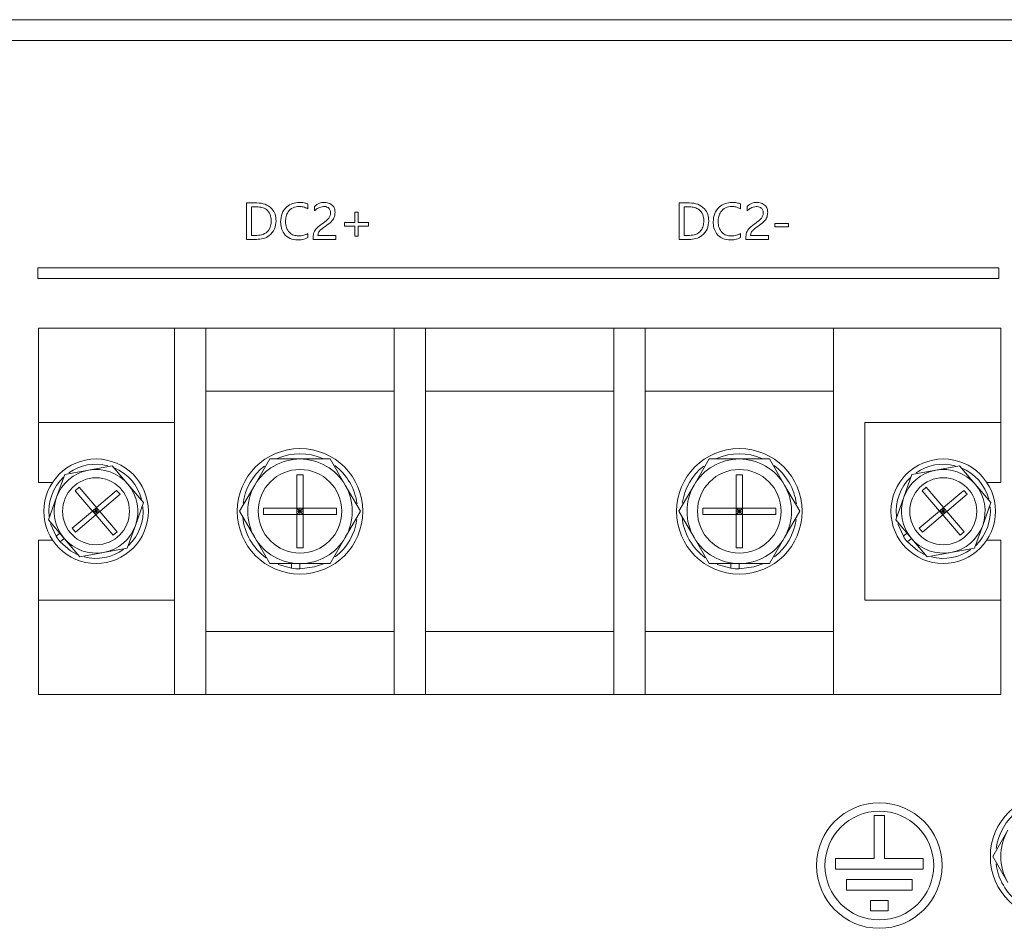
# Model space of a CAD drawing. Header units: millimetres. Extents: x 3082 to 3675, y 388 to 1418.
# Tile 19 of 22: x 3480 to 3574, y 577 to 664. Entities that reach past the tile are written whole.
import ezdxf

# ---------------------------------------------------------------- set-up
doc = ezdxf.new("R2010")
doc.units = ezdxf.units.MM

msp = doc.modelspace()

# ---------------------------------------------------------------- linework, layer by layer
at = {"color": 0, "linetype": 'ByBlock', "lineweight": 5}
for p, q in [((3153.943, 663.883), (3593.943, 663.883)), ((3591.943, 661.883), (3155.943, 661.883)), ((3501.844, 646.373), (3502.832, 646.373)), ((3501.844, 642.873), (3501.844, 646.373)), ((3502.313, 645.988), (3502.313, 643.257)), ((3502.83, 645.988), (3502.313, 645.988)), ((3507.691, 646.276), (3507.691, 645.807)), ((3508.332, 645.605), (3508.332, 646.033)), ((3543.203, 642.87), (3543.204, 646.37)), ((3543.204, 646.37), (3544.191, 646.37)), ((3544.189, 645.986), (3543.673, 645.986)), ((3543.673, 645.986), (3543.673, 643.254)), ((3549.051, 646.274), (3549.051, 645.804)), ((3549.691, 645.603), (3549.691, 646.031)), ((3512.173, 645.476), (3512.515, 645.476)), ((3512.173, 644.494), (3512.173, 645.476)), ((3512.515, 645.476), (3512.514, 644.494)), ((3511.191, 644.494), (3512.173, 644.494)), ((3511.191, 644.153), (3511.191, 644.494)), ((3512.173, 644.152), (3511.191, 644.153)), ((3512.173, 643.171), (3512.173, 644.152)), ((3512.514, 644.494), (3513.496, 644.494)), ((3513.496, 644.152), (3512.514, 644.152)), ((3512.514, 644.152), (3512.514, 643.171)), ((3513.496, 644.494), (3513.496, 644.152)), ((3552.338, 644.065), (3552.338, 644.406)), ((3552.338, 644.406), (3553.661, 644.406)), ((3553.661, 644.065), (3552.338, 644.065)), ((3553.661, 644.406), (3553.661, 644.065)), ((3502.313, 643.257), (3502.81, 643.257)), ((3507.691, 643.438), (3507.691, 643.054)), ((3508.203, 642.872), (3508.203, 643.046)), ((3508.662, 643.256), (3510.38, 643.256)), ((3510.38, 643.256), (3510.38, 642.872)), ((3512.514, 643.171), (3512.173, 643.171)), ((3543.673, 643.254), (3544.17, 643.254)), ((3549.051, 643.435), (3549.051, 643.051)), ((3549.563, 642.87), (3549.563, 643.043)), ((3550.022, 643.254), (3551.74, 643.254)), ((3551.74, 643.254), (3551.74, 642.87)), ((3502.795, 642.873), (3501.844, 642.873)), ((3510.38, 642.872), (3508.203, 642.872)), ((3544.155, 642.87), (3543.203, 642.87)), ((3551.74, 642.87), (3549.563, 642.87)), ((3573.76, 640.145), (3481.88, 640.145)), ((3481.88, 640.145), (3481.88, 639.145)), ((3573.76, 639.145), (3573.76, 640.145)), ((3481.88, 639.145), (3573.76, 639.145)), ((3481.943, 625.383), (3481.943, 634.383)), ((3481.943, 634.383), (3497.943, 634.383)), ((3494.943, 599.383), (3494.943, 634.383)), ((3497.943, 634.383), (3494.943, 634.383)), ((3497.943, 599.383), (3497.943, 634.383)), ((3497.943, 634.383), (3515.943, 634.383)), ((3515.943, 599.383), (3515.943, 634.383)), ((3518.943, 634.383), (3515.943, 634.383)), ((3518.943, 599.383), (3518.943, 634.383)), ((3518.943, 634.383), (3536.943, 634.383)), ((3539.943, 634.383), (3536.943, 634.383)), ((3536.943, 599.383), (3536.943, 634.383)), ((3539.943, 599.383), (3539.943, 634.383)), ((3539.943, 634.383), (3557.943, 634.383)), ((3557.943, 599.383), (3557.943, 634.383)), ((3573.943, 634.383), (3557.943, 634.383)), ((3573.943, 634.383), (3573.943, 625.383)), ((3515.943, 628.383), (3497.943, 628.383)), ((3536.943, 628.383), (3518.943, 628.383)), ((3557.943, 628.383), (3539.943, 628.383)), ((3494.943, 625.383), (3481.943, 625.383)), ((3481.943, 619.633), (3481.943, 625.383)), ((3494.943, 625.383), (3494.943, 608.383)), ((3573.943, 625.383), (3560.943, 625.383)), ((3560.943, 608.383), (3560.943, 625.383)), ((3573.943, 625.383), (3573.943, 619.633)), ((3502.613, 619.383), (3504.057, 621.883)), ((3504.057, 621.883), (3506.943, 621.883)), ((3506.943, 621.883), (3509.83, 621.883)), ((3509.83, 621.883), (3511.274, 619.383)), ((3544.613, 619.383), (3546.057, 621.883)), ((3546.057, 621.883), (3548.943, 621.883)), ((3548.943, 621.883), (3551.83, 621.883)), ((3551.83, 621.883), (3553.274, 619.383)), ((3483.676, 618.226), (3484.452, 620.402)), ((3484.452, 620.402), (3486.723, 620.818)), ((3486.723, 620.818), (3488.995, 621.233)), ((3488.995, 621.233), (3490.491, 619.474)), ((3506.643, 620.383), (3507.243, 620.383)), ((3506.643, 617.183), (3506.643, 620.383)), ((3507.243, 620.383), (3507.243, 617.183)), ((3548.643, 620.383), (3549.243, 620.383)), ((3548.643, 617.183), (3548.643, 620.383)), ((3549.243, 620.383), (3549.243, 617.183)), ((3564.676, 618.226), (3565.452, 620.402)), ((3565.452, 620.402), (3567.723, 620.818)), ((3567.723, 620.818), (3569.995, 621.233)), ((3569.995, 621.233), (3571.491, 619.474)), ((3483.268, 619.633), (3481.943, 619.633)), ((3490.491, 619.474), (3491.987, 617.715)), ((3571.491, 619.474), (3572.987, 617.715)), ((3573.943, 619.633), (3572.619, 619.633)), ((3485.439, 618.854), (3485.82, 619.178)), ((3487.091, 616.911), (3485.439, 618.854)), ((3485.82, 619.178), (3487.472, 617.235)), ((3487.472, 617.235), (3489.415, 618.887)), ((3489.739, 618.506), (3487.796, 616.854)), ((3489.415, 618.887), (3489.739, 618.506)), ((3501.17, 616.883), (3502.613, 619.383)), ((3511.274, 619.383), (3512.717, 616.883)), ((3543.17, 616.883), (3544.613, 619.383)), ((3553.274, 619.383), (3554.717, 616.883)), ((3566.439, 618.854), (3566.82, 619.178)), ((3568.091, 616.911), (3566.439, 618.854)), ((3566.82, 619.178), (3568.472, 617.235)), ((3568.472, 617.235), (3570.415, 618.887)), ((3570.739, 618.506), (3568.796, 616.854)), ((3570.415, 618.887), (3570.739, 618.506)), ((3482.9, 616.051), (3483.676, 618.226)), ((3491.987, 617.715), (3491.211, 615.539)), ((3563.9, 616.051), (3564.676, 618.226)), ((3572.987, 617.715), (3572.211, 615.539)), ((3485.148, 615.26), (3487.091, 616.911)), ((3487.472, 617.235), (3487.091, 616.911)), ((3487.091, 616.911), (3487.415, 616.531)), ((3487.091, 616.911), (3487.443, 616.883)), ((3487.253, 616.721), (3487.443, 616.883)), ((3487.443, 616.883), (3487.282, 617.073)), ((3487.443, 616.883), (3487.415, 616.531)), ((3487.415, 616.531), (3487.796, 616.854)), ((3487.443, 616.883), (3487.472, 617.235)), ((3487.443, 616.883), (3487.634, 617.045)), ((3487.605, 616.692), (3487.443, 616.883)), ((3487.443, 616.883), (3487.796, 616.854)), ((3487.796, 616.854), (3487.472, 617.235)), ((3487.796, 616.854), (3489.448, 614.912)), ((3502.613, 614.383), (3501.17, 616.883)), ((3503.443, 616.583), (3503.443, 617.183)), ((3503.443, 617.183), (3506.643, 617.183)), ((3506.643, 616.583), (3503.443, 616.583)), ((3506.643, 617.183), (3506.643, 616.583)), ((3507.243, 617.183), (3506.643, 617.183)), ((3506.943, 616.883), (3506.643, 617.183)), ((3506.643, 616.583), (3506.943, 616.883)), ((3506.943, 616.883), (3506.643, 616.883)), ((3506.643, 613.383), (3506.643, 616.583)), ((3506.643, 616.583), (3507.243, 616.583)), ((3506.943, 616.883), (3506.943, 617.183)), ((3506.943, 616.883), (3507.243, 617.183)), ((3506.943, 616.583), (3506.943, 616.883)), ((3507.243, 616.883), (3506.943, 616.883)), ((3506.943, 616.883), (3507.243, 616.583)), ((3507.243, 617.183), (3510.443, 617.183)), ((3507.243, 616.583), (3507.243, 617.183)), ((3507.243, 616.583), (3507.243, 613.383)), ((3510.443, 616.583), (3507.243, 616.583)), ((3510.443, 617.183), (3510.443, 616.583)), ((3512.717, 616.883), (3511.274, 614.383)), ((3544.613, 614.383), (3543.17, 616.883)), ((3545.443, 617.183), (3548.643, 617.183)), ((3545.443, 616.583), (3545.443, 617.183)), ((3548.643, 616.583), (3545.443, 616.583)), ((3548.643, 617.183), (3548.643, 616.583)), ((3549.243, 617.183), (3548.643, 617.183)), ((3548.943, 616.883), (3548.643, 617.183)), ((3548.643, 616.583), (3548.943, 616.883)), ((3548.943, 616.883), (3548.643, 616.883)), ((3548.643, 613.383), (3548.643, 616.583)), ((3548.643, 616.583), (3549.243, 616.583)), ((3548.943, 616.883), (3549.243, 617.183)), ((3548.943, 616.883), (3548.943, 617.183)), ((3548.943, 616.583), (3548.943, 616.883)), ((3548.943, 616.883), (3549.243, 616.583)), ((3549.243, 616.883), (3548.943, 616.883)), ((3549.243, 617.183), (3552.443, 617.183)), ((3549.243, 616.583), (3549.243, 617.183)), ((3549.243, 616.583), (3549.243, 613.383)), ((3552.443, 616.583), (3549.243, 616.583)), ((3552.443, 617.183), (3552.443, 616.583)), ((3554.717, 616.883), (3553.274, 614.383)), ((3566.148, 615.26), (3568.091, 616.911)), ((3568.472, 617.235), (3568.091, 616.911)), ((3568.091, 616.911), (3568.415, 616.531)), ((3568.091, 616.911), (3568.443, 616.883)), ((3568.253, 616.721), (3568.443, 616.883)), ((3568.443, 616.883), (3568.282, 617.073)), ((3568.443, 616.883), (3568.415, 616.531)), ((3568.415, 616.531), (3568.796, 616.854)), ((3568.443, 616.883), (3568.472, 617.235)), ((3568.443, 616.883), (3568.634, 617.045)), ((3568.605, 616.692), (3568.443, 616.883)), ((3568.443, 616.883), (3568.796, 616.854)), ((3568.796, 616.854), (3568.472, 617.235)), ((3568.796, 616.854), (3570.448, 614.912)), ((3484.396, 614.292), (3482.9, 616.051)), ((3483.104, 615.691), (3483.63, 614.494)), ((3487.415, 616.531), (3485.472, 614.879)), ((3489.067, 614.588), (3487.415, 616.531)), ((3565.396, 614.292), (3563.9, 616.051)), ((3564.104, 615.691), (3564.63, 614.494)), ((3568.415, 616.531), (3566.472, 614.879)), ((3570.067, 614.588), (3568.415, 616.531)), ((3483.63, 614.494), (3483.975, 614.787)), ((3485.472, 614.879), (3485.148, 615.26)), ((3489.448, 614.912), (3489.067, 614.588)), ((3491.211, 615.539), (3490.435, 613.364)), ((3564.63, 614.494), (3564.975, 614.787)), ((3566.472, 614.879), (3566.148, 615.26)), ((3570.448, 614.912), (3570.067, 614.588)), ((3572.211, 615.539), (3571.435, 613.364)), ((3481.943, 614.133), (3483.268, 614.133)), ((3481.943, 608.383), (3481.943, 614.133)), ((3484.396, 614.292), (3484.015, 613.968)), ((3485.892, 612.532), (3484.396, 614.292)), ((3504.057, 611.883), (3502.613, 614.383)), ((3511.274, 614.383), (3509.83, 611.883)), ((3546.057, 611.883), (3544.613, 614.383)), ((3553.274, 614.383), (3551.83, 611.883)), ((3565.396, 614.292), (3565.015, 613.968)), ((3566.892, 612.532), (3565.396, 614.292)), ((3572.619, 614.133), (3573.943, 614.133)), ((3573.943, 614.133), (3573.943, 608.383)), ((3488.164, 612.948), (3485.892, 612.532)), ((3490.435, 613.364), (3488.164, 612.948)), ((3507.243, 613.383), (3506.643, 613.383)), ((3549.243, 613.383), (3548.643, 613.383)), ((3569.164, 612.948), (3566.892, 612.532)), ((3571.435, 613.364), (3569.164, 612.948)), ((3506.943, 611.883), (3504.057, 611.883)), ((3506.143, 611.441), (3506.143, 611.883)), ((3509.83, 611.883), (3506.943, 611.883)), ((3506.943, 611.883), (3506.943, 611.383)), ((3548.943, 611.883), (3546.057, 611.883)), ((3548.143, 611.441), (3548.143, 611.883)), ((3551.83, 611.883), (3548.943, 611.883)), ((3548.943, 611.883), (3548.943, 611.383)), ((3504.842, 611.8), (3506.143, 611.441)), ((3546.842, 611.8), (3548.143, 611.441)), ((3481.943, 599.383), (3481.943, 608.383)), ((3481.943, 608.383), (3494.943, 608.383)), ((3560.943, 608.383), (3573.943, 608.383)), ((3573.943, 608.383), (3573.943, 599.383)), ((3497.943, 605.383), (3515.943, 605.383)), ((3518.943, 605.383), (3536.943, 605.383)), ((3539.943, 605.383), (3557.943, 605.383)), ((3481.943, 599.383), (3497.943, 599.383)), ((3497.943, 599.383), (3494.943, 599.383)), ((3515.943, 599.383), (3497.943, 599.383)), ((3518.943, 599.383), (3515.943, 599.383)), ((3536.943, 599.383), (3518.943, 599.383)), ((3539.943, 599.383), (3536.943, 599.383)), ((3557.943, 599.383), (3539.943, 599.383)), ((3573.943, 599.383), (3557.943, 599.383)), ((3561.828, 587.813), (3561.828, 583.674)), ((3562.828, 587.813), (3561.828, 587.813)), ((3562.828, 583.674), (3562.828, 587.813)), ((3573.17, 583.883), (3574.613, 586.383)), ((3558.134, 583.674), (3558.134, 582.674)), ((3561.828, 583.674), (3558.134, 583.674)), ((3566.521, 583.674), (3562.828, 583.674)), ((3566.521, 582.674), (3566.521, 583.674)), ((3574.613, 581.383), (3573.17, 583.883)), ((3558.134, 582.674), (3566.521, 582.674)), ((3559.185, 581.674), (3559.185, 580.674)), ((3565.47, 581.674), (3559.185, 581.674)), ((3565.47, 580.674), (3565.47, 581.674)), ((3559.185, 580.674), (3565.47, 580.674)), ((3563.174, 579.674), (3561.482, 579.674)), ((3561.482, 579.674), (3561.482, 578.674)), ((3563.174, 578.674), (3563.174, 579.674)), ((3561.482, 578.674), (3563.174, 578.674))]:
    msp.add_line(p, q, dxfattribs=at)
at = {"color": 0, "linetype": 'ByBlock', "lineweight": 5, "flags": 128}
for points in [[(3484.015, 613.968), (3485.001, 613.104), (3485.655, 612.753)], [(3565.015, 613.968), (3566.001, 613.104), (3566.655, 612.753)], [(3506.943, 611.383), (3508.335, 611.562), (3509.194, 611.864)], [(3548.943, 611.383), (3550.335, 611.562), (3551.194, 611.864)]]:
    msp.add_lwpolyline(points, dxfattribs=at)
at = {"color": 0, "linetype": 'ByBlock', "lineweight": 5}
for centre, radius in [((3506.943, 616.883), 6), ((3548.943, 616.883), 6), ((3487.443, 616.883), 5), ((3568.443, 616.883), 5), ((3506.943, 616.883), 4), ((3548.943, 616.883), 4), ((3487.443, 616.883), 3.2), ((3568.443, 616.883), 3.2), ((3578.943, 583.883), 6), ((3562.328, 583.014), 6), ((3562.328, 583.014), 5.2)]:
    msp.add_circle(centre, radius, dxfattribs=at)
for centre, radius, start, end in [((3506.943, 616.883), 5.5, 66.78673, 113.29214), ((3548.943, 616.883), 5.5, 66.78673, 113.29214), ((3487.443, 616.883), 4.5, 75.32251, 125.27994), ((3506.943, 616.883), 5, 90, 150), ((3506.943, 616.883), 5, 30, 90), ((3548.943, 616.883), 5, 90, 150), ((3548.943, 616.883), 5, 30, 90), ((3568.443, 616.883), 4.5, 75.32251, 125.27994), ((3487.443, 616.883), 4, 100.3744, 160.37441), ((3487.443, 616.883), 4, 40.3744, 100.3744), ((3487.443, 616.883), 4.5, 14.88418, 67.46947), ((3506.943, 616.883), 5.5, 128.07069, 172.04082), ((3506.943, 616.883), 5.5, 7.36181, 52.86342), ((3548.943, 616.883), 5.5, 128.07069, 172.04082), ((3548.943, 616.883), 5.5, 7.36181, 52.86342), ((3568.443, 616.883), 4, 100.3744, 160.37441), ((3568.443, 616.883), 4, 40.3744, 100.3744), ((3568.443, 616.883), 4.5, 14.88418, 67.46947), ((3487.443, 616.883), 4.5, 133.80069, 186.25351), ((3487.443, 616.883), 4, 340.37441, 40.3744), ((3568.443, 616.883), 4.5, 133.80069, 186.25351), ((3568.443, 616.883), 4, 340.37441, 40.3744), ((3506.943, 616.883), 5, 150, 210), ((3506.943, 616.883), 5, 330, 30), ((3548.943, 616.883), 5, 150, 210), ((3548.943, 616.883), 5, 330, 30), ((3487.443, 616.883), 4, 160.37441, 220.3744), ((3568.443, 616.883), 4, 160.37441, 220.3744), ((3487.443, 616.883), 4.5, 313.67994, 5.62498), ((3568.443, 616.883), 4.5, 313.67994, 5.62498), ((3506.943, 616.883), 5.5, 185.38002, 233.73218), ((3506.943, 616.883), 5.5, 307.7815, 351.96617), ((3548.943, 616.883), 5.5, 185.40885, 233.73218), ((3548.943, 616.883), 5.5, 307.7815, 351.96617), ((3487.443, 616.883), 4, 280.3744, 340.37441), ((3568.443, 616.883), 4, 280.3744, 340.37441), ((3487.443, 616.883), 4.5, 212.0693, 220.37441), ((3487.443, 616.883), 4, 220.3744, 280.3744), ((3506.943, 616.883), 5, 210, 270), ((3506.943, 616.883), 5, 270, 330), ((3548.943, 616.883), 5, 210, 270), ((3548.943, 616.883), 5, 270, 330), ((3568.443, 616.883), 4.5, 212.0693, 220.37441), ((3568.443, 616.883), 4, 220.3744, 280.3744), ((3487.443, 616.883), 4.5, 255.45561, 305.69168), ((3568.443, 616.883), 4.5, 255.45561, 305.69168), ((3506.943, 616.883), 5.5, 261.6364, 270), ((3548.943, 616.883), 5.5, 261.6364, 270), ((3578.943, 583.883), 5.5, 127.7815, 171.96617), ((3578.943, 583.883), 5, 150, 210), ((3578.943, 583.883), 5.5, 187.36181, 232.86342)]:
    msp.add_arc(centre, radius, start, end, dxfattribs=at)
for points, knots in [([(3504.191, 644.656), (3504.178, 644.861), (3504.152, 645.267), (3503.786, 645.735), (3503.306, 645.96), (3502.989, 645.979), (3502.83, 645.988)], [0, 0, 0, 0, 0.280456, 0.558639, 0.779032, 1, 1, 1, 1]), ([(3502.832, 646.373), (3503.095, 646.349), (3503.621, 646.303), (3504.248, 645.876), (3504.614, 645.288), (3504.645, 644.874), (3504.661, 644.666)], [0, 0, 0, 0, 0.280218, 0.559724, 0.779571, 1, 1, 1, 1]), ([(3505.088, 644.556), (3505.11, 644.828), (3505.156, 645.37), (3505.62, 646.001), (3506.229, 646.365), (3506.655, 646.398), (3506.868, 646.415)], [0, 0, 0, 0, 0.28018, 0.55937, 0.779496, 1, 1, 1, 1]), ([(3506.872, 646.031), (3506.665, 646.008), (3506.251, 645.964), (3505.804, 645.559), (3505.584, 645.07), (3505.566, 644.747), (3505.557, 644.585)], [0, 0, 0, 0, 0.279545, 0.558659, 0.779041, 1, 1, 1, 1]), ([(3506.868, 646.415), (3507.026, 646.411), (3507.307, 646.405), (3507.574, 646.315), (3507.691, 646.276)], [0, 0, 0, 0, 0.560232, 1, 1, 1, 1]), ([(3507.691, 645.807), (3507.546, 645.879), (3507.287, 646.009), (3506.999, 646.024), (3506.872, 646.031)], [0, 0, 0, 0, 0.559567, 1, 1, 1, 1]), ([(3508.332, 646.033), (3508.479, 646.159), (3508.743, 646.383), (3509.086, 646.405), (3509.237, 646.415)], [0, 0, 0, 0, 0.558887, 1, 1, 1, 1]), ([(3509.195, 646.031), (3509.01, 645.997), (3508.68, 645.936), (3508.439, 645.707), (3508.332, 645.605)], [0, 0, 0, 0, 0.557975, 1, 1, 1, 1]), ([(3509.868, 645.443), (3509.859, 645.538), (3509.84, 645.729), (3509.645, 645.929), (3509.417, 646.019), (3509.269, 646.027), (3509.195, 646.031)], [0, 0, 0, 0, 0.27956, 0.55819, 0.778806, 1, 1, 1, 1]), ([(3509.237, 646.415), (3509.387, 646.404), (3509.685, 646.384), (3510.051, 646.159), (3510.268, 645.829), (3510.286, 645.595), (3510.295, 645.477)], [0, 0, 0, 0, 0.280581, 0.559917, 0.779645, 1, 1, 1, 1]), ([(3545.551, 644.654), (3545.538, 644.858), (3545.512, 645.265), (3545.145, 645.733), (3544.666, 645.957), (3544.348, 645.976), (3544.189, 645.986)], [0, 0, 0, 0, 0.280462, 0.558634, 0.779033, 1, 1, 1, 1]), ([(3544.191, 646.37), (3544.455, 646.347), (3544.981, 646.301), (3545.608, 645.873), (3545.974, 645.285), (3546.005, 644.871), (3546.021, 644.664)], [0, 0, 0, 0, 0.280218, 0.559724, 0.779571, 1, 1, 1, 1]), ([(3546.447, 644.554), (3546.47, 644.826), (3546.516, 645.368), (3546.979, 645.999), (3547.589, 646.362), (3548.015, 646.396), (3548.228, 646.412)], [0, 0, 0, 0, 0.28018, 0.559366, 0.779491, 1, 1, 1, 1]), ([(3548.232, 646.028), (3548.025, 646.006), (3547.611, 645.961), (3547.164, 645.556), (3546.944, 645.068), (3546.926, 644.744), (3546.917, 644.583)], [0, 0, 0, 0, 0.279551, 0.558663, 0.779034, 1, 1, 1, 1]), ([(3548.228, 646.412), (3548.385, 646.409), (3548.667, 646.402), (3548.934, 646.313), (3549.051, 646.274)], [0, 0, 0, 0, 0.560225, 1, 1, 1, 1]), ([(3549.051, 645.804), (3548.906, 645.877), (3548.647, 646.006), (3548.359, 646.022), (3548.232, 646.028)], [0, 0, 0, 0, 0.559564, 1, 1, 1, 1]), ([(3549.691, 646.031), (3549.839, 646.156), (3550.103, 646.381), (3550.446, 646.403), (3550.597, 646.412)], [0, 0, 0, 0, 0.558874, 1, 1, 1, 1]), ([(3550.554, 646.028), (3550.37, 645.994), (3550.04, 645.934), (3549.798, 645.704), (3549.691, 645.603)], [0, 0, 0, 0, 0.557981, 1, 1, 1, 1]), ([(3551.228, 645.441), (3551.218, 645.536), (3551.199, 645.726), (3551.005, 645.926), (3550.777, 646.017), (3550.629, 646.024), (3550.554, 646.028)], [0, 0, 0, 0, 0.279559, 0.558201, 0.778819, 1, 1, 1, 1]), ([(3550.597, 646.412), (3550.746, 646.402), (3551.045, 646.381), (3551.411, 646.157), (3551.628, 645.827), (3551.646, 645.592), (3551.655, 645.475)], [0, 0, 0, 0, 0.280574, 0.559912, 0.779645, 1, 1, 1, 1]), ([(3509.154, 644.445), (3509.352, 644.584), (3509.628, 644.779), (3509.846, 645.159), (3509.861, 645.349), (3509.868, 645.443)], [0, 0, 0, 0, 0.560143, 0.780002, 1, 1, 1, 1]), ([(3510.295, 645.477), (3510.285, 645.332), (3510.264, 645.044), (3509.994, 644.587), (3509.695, 644.366), (3509.513, 644.231)], [0, 0, 0, 0, 0.2799959, 0.5595318, 1, 1, 1, 1]), ([(3550.514, 644.442), (3550.712, 644.582), (3550.987, 644.776), (3551.206, 645.157), (3551.221, 645.346), (3551.228, 645.441)], [0, 0, 0, 0, 0.560148, 0.780005, 1, 1, 1, 1]), ([(3551.655, 645.475), (3551.644, 645.33), (3551.624, 645.041), (3551.354, 644.585), (3551.055, 644.364), (3550.872, 644.229)], [0, 0, 0, 0, 0.2799959, 0.5595318, 1, 1, 1, 1]), ([(3504.661, 644.666), (3504.635, 644.392), (3504.584, 643.845), (3504.071, 643.238), (3503.438, 642.915), (3503.01, 642.887), (3502.795, 642.873)], [0, 0, 0, 0, 0.279888, 0.558932, 0.77923, 1, 1, 1, 1]), ([(3502.81, 643.257), (3503.02, 643.272), (3503.439, 643.303), (3503.929, 643.67), (3504.163, 644.164), (3504.182, 644.492), (3504.191, 644.656)], [0, 0, 0, 0, 0.280358, 0.55896, 0.779086, 1, 1, 1, 1]), ([(3506.728, 642.83), (3506.475, 642.853), (3505.971, 642.9), (3505.409, 643.374), (3505.124, 643.964), (3505.1, 644.359), (3505.088, 644.556)], [0, 0, 0, 0, 0.279889, 0.558819, 0.779128, 1, 1, 1, 1]), ([(3505.557, 644.585), (3505.571, 644.39), (3505.597, 644), (3505.9, 643.527), (3506.333, 643.251), (3506.64, 643.226), (3506.793, 643.214)], [0, 0, 0, 0, 0.280538, 0.559695, 0.779607, 1, 1, 1, 1]), ([(3508.203, 643.046), (3508.213, 643.214), (3508.233, 643.55), (3508.591, 644.051), (3508.94, 644.295), (3509.154, 644.445)], [0, 0, 0, 0, 0.2797719, 0.559054, 1, 1, 1, 1]), ([(3509.513, 644.231), (3509.303, 644.093), (3509.012, 643.9), (3508.69, 643.56), (3508.671, 643.357), (3508.662, 643.256)], [0, 0, 0, 0, 0.561488, 0.781029, 1, 1, 1, 1]), ([(3546.021, 644.664), (3545.995, 644.39), (3545.944, 643.842), (3545.431, 643.235), (3544.798, 642.913), (3544.37, 642.884), (3544.155, 642.87)], [0, 0, 0, 0, 0.279887, 0.55893, 0.77923, 1, 1, 1, 1]), ([(3544.17, 643.254), (3544.38, 643.27), (3544.798, 643.3), (3545.289, 643.667), (3545.523, 644.162), (3545.542, 644.49), (3545.551, 644.654)], [0, 0, 0, 0, 0.280353, 0.5589662, 0.7790908, 1, 1, 1, 1]), ([(3548.088, 642.827), (3547.835, 642.851), (3547.331, 642.898), (3546.768, 643.371), (3546.484, 643.961), (3546.46, 644.356), (3546.447, 644.554)], [0, 0, 0, 0, 0.27989, 0.558824, 0.779134, 1, 1, 1, 1]), ([(3546.917, 644.583), (3546.93, 644.387), (3546.957, 643.998), (3547.259, 643.524), (3547.693, 643.248), (3547.999, 643.224), (3548.153, 643.211)], [0, 0, 0, 0, 0.28054, 0.559693, 0.779607, 1, 1, 1, 1]), ([(3549.563, 643.043), (3549.573, 643.211), (3549.593, 643.547), (3549.95, 644.048), (3550.3, 644.293), (3550.514, 644.442)], [0, 0, 0, 0, 0.2797719, 0.559054, 1, 1, 1, 1]), ([(3550.872, 644.229), (3550.663, 644.09), (3550.372, 643.898), (3550.05, 643.557), (3550.031, 643.355), (3550.022, 643.254)], [0, 0, 0, 0, 0.561488, 0.781029, 1, 1, 1, 1]), ([(3507.691, 643.054), (3507.519, 642.978), (3507.211, 642.843), (3506.876, 642.834), (3506.728, 642.83)], [0, 0, 0, 0, 0.559108, 1, 1, 1, 1]), ([(3506.793, 643.214), (3506.969, 643.223), (3507.284, 643.239), (3507.567, 643.377), (3507.691, 643.438)], [0, 0, 0, 0, 0.5599895, 1, 1, 1, 1]), ([(3549.051, 643.051), (3548.879, 642.976), (3548.571, 642.841), (3548.236, 642.831), (3548.088, 642.827)], [0, 0, 0, 0, 0.559108, 1, 1, 1, 1]), ([(3548.153, 643.211), (3548.329, 643.22), (3548.644, 643.237), (3548.927, 643.375), (3549.051, 643.435)], [0, 0, 0, 0, 0.559993, 1, 1, 1, 1])]:
    msp.add_open_spline(points, degree=3, knots=knots, dxfattribs=at)

doc.saveas('drawing.dxf')
